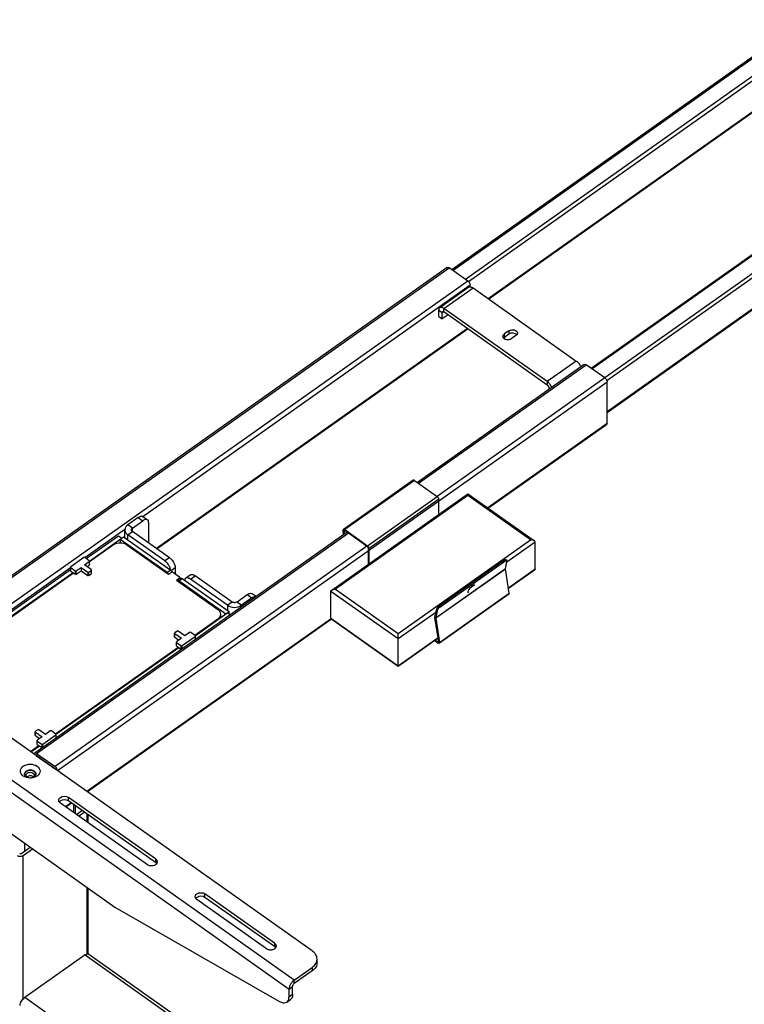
# Model space of a CAD drawing. Extents: x 765 to 5521, y -3239 to 125.
# Tile 11 of 24: x 3330 to 3625, y -1983 to -1583. Entities that reach past the tile are written whole.
import ezdxf

# ---------------------------------------------------------------- set-up
doc = ezdxf.new("R2010")
doc.units = 0
for name, color, linetype in [('1_10_042_X_ADXF_CONTINUOUS_LINE', 7, 'Continuous'), ('1_14_011_X_ADXF_CONTINUOUS_LINE', 7, 'Continuous'), ('1_23_001_1_1DXF_CONTINUOUS_LINE', 7, 'Continuous'), ('1_96_008_XAKDXF_CONTINUOUS_LINE', 7, 'Continuous'), ('_X2_9002914DDXF_CONTINUOUS_LINE', 7, 'Continuous'), ('AK-YZB3-SG01DXF_CONTINUOUS_LINE', 7, 'Continuous'), ('AK-ZHHL01YJ-DXF_CONTINUOUS_LINE', 7, 'Continuous'), ('AK-ZHHL02J-9DXF_CONTINUOUS_LINE', 7, 'Continuous'), ('AK-ZHLJJ03-7DXF_CONTINUOUS_LINE', 7, 'Continuous'), ('PART1-SPQ_1_DXF_CONTINUOUS_LINE', 7, 'Continuous')]:
    doc.layers.add(name, color=color, linetype=linetype)

msp = doc.modelspace()

# ---------------------------------------------------------------- linework, layer by layer
at = {"layer": '1_10_042_X_ADXF_CONTINUOUS_LINE', "linetype": 'Continuous'}
for p, q in [((3449.225, -1960.929), (3175.811, -1767.596)), ((3441.918, -1972.762), (3159.076, -1772.762)), ((3156.954, -1776.384), (3439.797, -1976.384)), ((3227.665, -1843.118), (3369.086, -1943.118)), ((3350.23, -1900.01), (3350.23, -1898.596)), ((3385.586, -1923.596), (3350.23, -1898.596)), ((3382.286, -1925.929), (3346.93, -1900.929)), ((3385.586, -1925.01), (3350.23, -1900.01)), ((3385.586, -1923.596), (3385.586, -1925.01)), ((3405.62, -1939.176), (3405.62, -1937.762)), ((3433.905, -1957.762), (3405.62, -1937.762)), ((3430.605, -1960.096), (3402.32, -1940.096)), ((3433.905, -1959.176), (3405.62, -1939.176)), ((3369.086, -1943.118), (3435.706, -1981.343)), ((3433.905, -1957.762), (3433.905, -1959.176)), ((3451.178, -1965.676), (3451.178, -1964.262)), ((3441.918, -1972.762), (3449.225, -1967.596)), ((3449.225, -1969.01), (3441.918, -1974.176)), ((3449.225, -1967.596), (3449.225, -1969.01)), ((3441.918, -1974.176), (3441.918, -1972.762)), ((3439.797, -1976.384), (3441.211, -1975.384)), ((3439.797, -1979.563), (3439.797, -1976.384)), ((3441.211, -1978.563), (3439.797, -1979.563)), ((3441.211, -1978.563), (3441.211, -1975.384)), ((3438.932, -1981.673), (3440.346, -1980.673))]:
    msp.add_line(p, q, dxfattribs=at)
for centre, radius, start, end in [((3333.505, -1889.107), 1.164, 180.01034, 185.8696), ((3333.533, -1889.104), 1.192, 185.86987, 191.2617), ((3334.205, -1889.613), 2.048, 125.23847, 129.84899), ((3334.672, -1890.712), 3.255, 89.97193, 100.66501), ((3334.676, -1890.712), 3.255, 79.33499, 90.02807), ((3335.843, -1889.107), 1.164, 354.1304, 359.98966), ((3385.101, -1924.762), 1.168, 359.91294, 6.94318), ((3433.42, -1958.928), 1.168, 359.91294, 6.94318), ((3447.521, -1964.184), 3.667, 338.47642, 339.26832)]:
    msp.add_arc(centre, radius, start, end, dxfattribs=at)
for points, knots in [([(3331.846, -1889.929), (3331.215, -1889.483), (3330.134, -1887.929), (3331.215, -1886.375), (3331.846, -1885.929)], [0, 0, 0, 0, 0.5000001, 1, 1, 1, 1]), ([(3337.502, -1885.929), (3338.133, -1886.375), (3339.214, -1887.929), (3338.133, -1889.483), (3337.502, -1889.929)], [0, 0, 0, 0, 0.5000001, 1, 1, 1, 1]), ([(3346.247, -1899.762), (3346.247, -1899.43), (3346.474, -1898.963), (3346.826, -1898.669), (3346.93, -1898.596)], [0, 0, 0, 0, 0.7227541, 1, 1, 1, 1]), ([(3346.93, -1900.929), (3346.826, -1900.855), (3346.474, -1900.561), (3346.247, -1900.095), (3346.247, -1899.762)], [0, 0, 0, 0, 0.2772459, 1, 1, 1, 1]), ([(3386.269, -1924.763), (3386.268, -1925.096), (3385.906, -1925.83), (3384.801, -1926.384), (3383.498, -1926.474), (3382.633, -1926.175), (3382.286, -1925.929)], [0, 0, 0, 0, 0.2062248, 0.4565526, 0.735909, 1, 1, 1, 1]), ([(3385.586, -1923.596), (3385.679, -1923.661), (3385.998, -1923.925), (3386.224, -1924.321), (3386.26, -1924.62)], [0, 0, 0, 0, 0.2743046, 1, 1, 1, 1]), ([(3401.637, -1938.929), (3401.637, -1938.596), (3401.864, -1938.13), (3402.216, -1937.836), (3402.32, -1937.762)], [0, 0, 0, 0, 0.7227541, 1, 1, 1, 1]), ([(3402.32, -1940.096), (3402.216, -1940.022), (3401.864, -1939.728), (3401.637, -1939.261), (3401.637, -1938.929)], [0, 0, 0, 0, 0.2772459, 1, 1, 1, 1]), ([(3433.905, -1957.762), (3433.998, -1957.828), (3434.317, -1958.092), (3434.543, -1958.488), (3434.579, -1958.787)], [0, 0, 0, 0, 0.2743046, 1, 1, 1, 1]), ([(3434.588, -1958.93), (3434.587, -1959.262), (3434.225, -1959.997), (3433.12, -1960.551), (3431.817, -1960.641), (3430.952, -1960.341), (3430.605, -1960.096)], [0, 0, 0, 0, 0.2062248, 0.4565526, 0.735909, 1, 1, 1, 1]), ([(3451.178, -1964.262), (3451.178, -1963.638), (3450.774, -1962.297), (3449.798, -1961.334), (3449.225, -1960.929)], [0, 0, 0, 0, 0.4710737, 1, 1, 1, 1]), ([(3449.225, -1967.596), (3449.422, -1967.456), (3450.125, -1966.896), (3450.691, -1966.142), (3450.932, -1965.53)], [0, 0, 0, 0, 0.2679712, 1, 1, 1, 1]), ([(3451.178, -1965.676), (3451.178, -1966.301), (3450.774, -1967.642), (3449.798, -1968.605), (3449.225, -1969.01)], [0, 0, 0, 0, 0.4710774, 1, 1, 1, 1]), ([(3441.918, -1972.762), (3441.305, -1973.196), (3440.362, -1974.311), (3439.797, -1975.705), (3439.797, -1976.384)], [0, 0, 0, 0, 0.5253143, 1, 1, 1, 1]), ([(3441.211, -1978.563), (3441.211, -1978.791), (3441.164, -1979.558), (3440.792, -1980.358), (3440.345, -1980.674)], [0, 0, 0, 0, 0.2944003, 1, 1, 1, 1]), ([(3435.706, -1981.343), (3436.006, -1981.515), (3436.975, -1982.002), (3438.308, -1982.113), (3438.931, -1981.674)], [0, 0, 0, 0, 0.312158, 1, 1, 1, 1]), ([(3438.931, -1981.674), (3439.072, -1981.574), (3439.64, -1981.02), (3439.797, -1980.17), (3439.797, -1979.563)], [0, 0, 0, 0, 0.2212472, 1, 1, 1, 1])]:
    msp.add_open_spline(points, degree=3, knots=knots, dxfattribs=at)
for points in [[(3331.846, -1885.929), (3333.385, -1884.84), (3335.963, -1884.84), (3337.502, -1885.929)], [(3337.502, -1889.929), (3335.963, -1891.018), (3333.385, -1891.018), (3331.846, -1889.929)], [(3332.341, -1889.107), (3332.341, -1888.963), (3332.369, -1888.816), (3332.42, -1888.68)], [(3333.024, -1888.176), (3332.712, -1888.397), (3332.438, -1888.739), (3332.363, -1889.113)], [(3332.666, -1889.948), (3332.52, -1889.773), (3332.408, -1889.56), (3332.363, -1889.337)], [(3332.42, -1888.68), (3332.514, -1888.432), (3332.69, -1888.211), (3332.893, -1888.041)], [(3333.024, -1890.274), (3332.892, -1890.181), (3332.77, -1890.071), (3332.666, -1889.948)], [(3333.024, -1887.941), (3333.174, -1887.835), (3333.338, -1887.748), (3333.507, -1887.679)], [(3334.674, -1887.693), (3334.101, -1887.693), (3333.492, -1887.846), (3333.024, -1888.176)], [(3333.507, -1887.679), (3333.688, -1887.605), (3333.878, -1887.55), (3334.07, -1887.514)], [(3336.324, -1888.176), (3335.856, -1887.846), (3335.247, -1887.693), (3334.674, -1887.693)], [(3336.324, -1890.274), (3335.856, -1890.605), (3335.247, -1890.757), (3334.674, -1890.757)], [(3335.278, -1887.514), (3335.47, -1887.55), (3335.66, -1887.605), (3335.841, -1887.679)], [(3335.841, -1887.679), (3336.01, -1887.748), (3336.174, -1887.835), (3336.324, -1887.941)], [(3336.324, -1887.941), (3336.461, -1888.038), (3336.588, -1888.152), (3336.695, -1888.282)], [(3336.928, -1888.916), (3336.815, -1888.618), (3336.584, -1888.36), (3336.324, -1888.176)], [(3336.682, -1889.948), (3336.578, -1890.071), (3336.456, -1890.181), (3336.324, -1890.274)], [(3336.928, -1889.534), (3336.871, -1889.684), (3336.785, -1889.825), (3336.682, -1889.948)], [(3336.695, -1888.282), (3336.792, -1888.401), (3336.873, -1888.537), (3336.928, -1888.68)], [(3336.928, -1888.68), (3336.979, -1888.816), (3337.007, -1888.963), (3337.007, -1889.107)], [(3337.001, -1889.225), (3336.99, -1889.119), (3336.965, -1889.015), (3336.928, -1888.916)], [(3337.001, -1889.226), (3336.99, -1889.331), (3336.965, -1889.436), (3336.928, -1889.534)], [(3346.93, -1898.596), (3347.829, -1897.961), (3349.332, -1897.961), (3350.23, -1898.596)], [(3346.93, -1900.01), (3346.767, -1900.125), (3346.617, -1900.266), (3346.5, -1900.429)], [(3350.23, -1900.01), (3349.332, -1899.375), (3347.829, -1899.375), (3346.93, -1900.01)], [(3386.016, -1925.429), (3385.899, -1925.266), (3385.749, -1925.125), (3385.586, -1925.01)], [(3402.32, -1937.762), (3403.219, -1937.127), (3404.722, -1937.127), (3405.62, -1937.762)], [(3405.62, -1939.176), (3404.722, -1938.541), (3403.219, -1938.541), (3402.32, -1939.176)], [(3402.32, -1939.176), (3402.157, -1939.292), (3402.007, -1939.433), (3401.89, -1939.596)], [(3434.335, -1959.596), (3434.218, -1959.433), (3434.068, -1959.292), (3433.905, -1959.176)], [(3450.951, -1965.482), (3451.097, -1965.095), (3451.178, -1964.676), (3451.178, -1964.262)], [(3441.211, -1975.384), (3441.211, -1975.157), (3441.304, -1974.932), (3441.418, -1974.737)], [(3441.418, -1974.737), (3441.545, -1974.521), (3441.714, -1974.321), (3441.918, -1974.176)]]:
    msp.add_open_spline(points, degree=3, dxfattribs=at)
at = {"layer": '1_14_011_X_ADXF_CONTINUOUS_LINE', "linetype": 'Continuous'}
for p, q in [((3352.257, -1901.443), (3352.257, -1904.696)), ((3353.038, -1905.248), (3353.038, -1901.995)), ((3332.458, -1920.312), (3332.458, -1917.218))]:
    msp.add_line(p, q, dxfattribs=at)
at = {"layer": '1_23_001_1_1DXF_CONTINUOUS_LINE', "linetype": 'Continuous'}
for p, q in [((3368.474, -1796.11), (3358.766, -1802.974)), ((3373.942, -1796.11), (3390.771, -1808.01)), ((3356.406, -1801.229), (3351.126, -1804.962)), ((3356.736, -1804.196), (3358.668, -1802.829)), ((3358.668, -1802.496), (3356.877, -1801.229)), ((3358.668, -1802.829), (3358.668, -1804.243)), ((3358.766, -1804.076), (3358.766, -1802.662)), ((3351.028, -1806.543), (3351.028, -1805.129)), ((3351.126, -1806.71), (3351.126, -1805.296)), ((3351.126, -1805.296), (3352.917, -1806.562)), ((3351.126, -1806.71), (3352.917, -1807.976)), ((3352.917, -1806.562), (3352.917, -1807.976)), ((3353.389, -1806.562), (3355.321, -1805.196)), ((3353.389, -1807.976), (3353.389, -1806.562)), ((3353.389, -1807.976), (3355.321, -1806.61)), ((3355.321, -1805.196), (3355.321, -1806.61)), ((3355.321, -1805.196), (3358.008, -1807.096)), ((3355.321, -1806.61), (3358.008, -1808.51)), ((3359.423, -1806.096), (3356.736, -1804.196)), ((3357.736, -1804.903), (3358.668, -1804.243)), ((3358.48, -1807.096), (3359.423, -1806.429)), ((3359.423, -1806.429), (3359.423, -1807.843)), ((3359.52, -1807.676), (3359.52, -1806.262)), ((3352.304, -1807.543), (3302.198, -1842.974)), ((3358.008, -1807.096), (3358.008, -1808.51)), ((3358.48, -1808.51), (3358.48, -1807.096)), ((3358.48, -1808.51), (3359.423, -1807.843)), ((3390.771, -1808.01), (3392.044, -1807.11)), ((3395.344, -1809.11), (3392.515, -1807.11)), ((3394.071, -1810.343), (3395.344, -1809.443)), ((3394.071, -1810.343), (3410.9, -1822.243)), ((3395.344, -1809.443), (3395.344, -1810.098)), ((3395.441, -1809.276), (3395.441, -1810.029)), ((3401.482, -1832.769), (3410.9, -1826.11)), ((3410.9, -1826.11), (3410.9, -1826.443)), ((3412.033, -1825.642), (3412.033, -1824.176)), ((3393.266, -1833.343), (3393.266, -1831.929)), ((3394.307, -1831.096), (3393.364, -1831.762)), ((3393.364, -1833.51), (3393.364, -1832.096)), ((3393.364, -1832.096), (3396.051, -1833.996)), ((3393.364, -1833.51), (3395.051, -1834.703)), ((3396.051, -1833.996), (3394.118, -1835.362)), ((3397.465, -1832.996), (3394.778, -1831.096)), ((3396.381, -1836.962), (3401.661, -1833.229)), ((3399.398, -1831.629), (3397.465, -1832.996)), ((3401.661, -1832.896), (3399.869, -1831.629)), ((3401.661, -1833.229), (3401.661, -1834.539)), ((3401.758, -1834.476), (3401.758, -1833.062)), ((3344.913, -1872.769), (3394.731, -1837.543)), ((3394.02, -1836.943), (3394.02, -1835.529)), ((3394.118, -1837.11), (3394.118, -1835.696)), ((3394.118, -1835.696), (3395.909, -1836.962)), ((3394.118, -1837.11), (3395.909, -1838.376)), ((3395.909, -1836.962), (3395.909, -1838.376)), ((3396.381, -1838.272), (3396.381, -1836.962)), ((3336.698, -1873.343), (3336.698, -1871.929)), ((3337.738, -1871.096), (3336.795, -1871.762)), ((3336.795, -1873.51), (3336.795, -1872.096)), ((3336.795, -1872.096), (3339.482, -1873.996)), ((3336.795, -1873.51), (3338.482, -1874.703)), ((3339.482, -1873.996), (3337.55, -1875.362)), ((3340.896, -1872.996), (3338.209, -1871.096)), ((3339.812, -1876.962), (3345.092, -1873.229)), ((3342.829, -1871.629), (3340.896, -1872.996)), ((3345.092, -1872.896), (3343.301, -1871.629)), ((3345.092, -1873.229), (3345.092, -1874.539)), ((3345.19, -1874.476), (3345.19, -1873.062)), ((3334.731, -1879.969), (3338.162, -1877.543)), ((3337.452, -1876.943), (3337.452, -1875.529)), ((3337.55, -1877.11), (3337.55, -1875.696)), ((3337.55, -1875.696), (3339.341, -1876.962)), ((3337.55, -1877.11), (3339.341, -1878.376)), ((3339.341, -1876.962), (3339.341, -1878.376)), ((3339.812, -1878.272), (3339.812, -1876.962))]:
    msp.add_line(p, q, dxfattribs=at)
for points, knots in [([(3373.942, -1796.11), (3373.167, -1795.561), (3371.208, -1795.056), (3369.249, -1795.561), (3368.474, -1796.11)], [0, 0, 0, 0, 0.4999999, 1, 1, 1, 1]), ([(3412.033, -1824.176), (3412.033, -1823.814), (3411.798, -1823.037), (3411.232, -1822.478), (3410.9, -1822.243)], [0, 0, 0, 0, 0.4710354, 1, 1, 1, 1]), ([(3410.9, -1826.11), (3411.232, -1825.875), (3411.798, -1825.316), (3412.033, -1824.539), (3412.033, -1824.176)], [0, 0, 0, 0, 0.5289646, 1, 1, 1, 1])]:
    msp.add_open_spline(points, degree=3, knots=knots, dxfattribs=at)
for points in [[(3356.877, -1801.229), (3356.749, -1801.138), (3356.534, -1801.138), (3356.406, -1801.229)], [(3358.766, -1802.662), (3358.766, -1802.598), (3358.721, -1802.533), (3358.668, -1802.496)], [(3358.668, -1802.829), (3358.721, -1802.792), (3358.766, -1802.727), (3358.766, -1802.662)], [(3351.126, -1804.962), (3351.073, -1804.999), (3351.028, -1805.065), (3351.028, -1805.129)], [(3351.028, -1805.129), (3351.028, -1805.193), (3351.073, -1805.258), (3351.126, -1805.296)], [(3351.126, -1806.71), (3351.073, -1806.673), (3351.028, -1806.607), (3351.028, -1806.543)], [(3352.917, -1806.562), (3353.046, -1806.653), (3353.26, -1806.653), (3353.389, -1806.562)], [(3358.766, -1804.076), (3358.766, -1804.141), (3358.721, -1804.206), (3358.668, -1804.243)], [(3359.52, -1806.262), (3359.52, -1806.198), (3359.475, -1806.133), (3359.423, -1806.096)], [(3359.423, -1806.429), (3359.475, -1806.392), (3359.52, -1806.327), (3359.52, -1806.262)], [(3353.389, -1807.976), (3353.26, -1808.067), (3353.046, -1808.067), (3352.917, -1807.976)], [(3358.008, -1807.096), (3358.137, -1807.186), (3358.352, -1807.186), (3358.48, -1807.096)], [(3358.48, -1808.51), (3358.352, -1808.6), (3358.137, -1808.6), (3358.008, -1808.51)], [(3359.52, -1807.676), (3359.52, -1807.741), (3359.475, -1807.806), (3359.423, -1807.843)], [(3392.515, -1807.11), (3392.387, -1807.019), (3392.172, -1807.019), (3392.044, -1807.11)], [(3395.441, -1809.276), (3395.441, -1809.212), (3395.396, -1809.147), (3395.344, -1809.11)], [(3395.344, -1809.443), (3395.396, -1809.406), (3395.441, -1809.341), (3395.441, -1809.276)], [(3393.364, -1831.762), (3393.311, -1831.799), (3393.266, -1831.865), (3393.266, -1831.929)], [(3393.266, -1831.929), (3393.266, -1831.993), (3393.311, -1832.058), (3393.364, -1832.096)], [(3393.364, -1833.51), (3393.311, -1833.473), (3393.266, -1833.407), (3393.266, -1833.343)], [(3394.778, -1831.096), (3394.65, -1831.005), (3394.435, -1831.005), (3394.307, -1831.096)], [(3399.869, -1831.629), (3399.741, -1831.538), (3399.526, -1831.538), (3399.398, -1831.629)], [(3401.758, -1833.062), (3401.758, -1832.998), (3401.713, -1832.933), (3401.661, -1832.896)], [(3401.661, -1833.229), (3401.713, -1833.192), (3401.758, -1833.127), (3401.758, -1833.062)], [(3394.118, -1835.362), (3394.065, -1835.399), (3394.02, -1835.465), (3394.02, -1835.529)], [(3394.02, -1835.529), (3394.02, -1835.593), (3394.065, -1835.658), (3394.118, -1835.696)], [(3394.118, -1837.11), (3394.065, -1837.073), (3394.02, -1837.007), (3394.02, -1836.943)], [(3395.909, -1836.962), (3396.038, -1837.053), (3396.252, -1837.053), (3396.381, -1836.962)], [(3396.137, -1838.445), (3396.058, -1838.444), (3395.974, -1838.422), (3395.909, -1838.376)], [(3336.795, -1871.762), (3336.743, -1871.799), (3336.698, -1871.865), (3336.698, -1871.929)], [(3336.698, -1871.929), (3336.698, -1871.993), (3336.743, -1872.058), (3336.795, -1872.096)], [(3336.795, -1873.51), (3336.743, -1873.473), (3336.698, -1873.407), (3336.698, -1873.343)], [(3338.209, -1871.096), (3338.081, -1871.005), (3337.866, -1871.005), (3337.738, -1871.096)], [(3343.301, -1871.629), (3343.172, -1871.538), (3342.958, -1871.538), (3342.829, -1871.629)], [(3345.19, -1873.062), (3345.19, -1872.998), (3345.145, -1872.933), (3345.092, -1872.896)], [(3345.092, -1873.229), (3345.145, -1873.192), (3345.19, -1873.127), (3345.19, -1873.062)], [(3337.55, -1875.362), (3337.497, -1875.399), (3337.452, -1875.465), (3337.452, -1875.529)], [(3337.452, -1875.529), (3337.452, -1875.593), (3337.497, -1875.658), (3337.55, -1875.696)], [(3337.55, -1877.11), (3337.497, -1877.073), (3337.452, -1877.007), (3337.452, -1876.943)], [(3339.341, -1876.962), (3339.469, -1877.053), (3339.684, -1877.053), (3339.812, -1876.962)], [(3339.569, -1878.445), (3339.489, -1878.444), (3339.406, -1878.422), (3339.341, -1878.376)]]:
    msp.add_open_spline(points, degree=3, dxfattribs=at)
at = {"layer": '1_96_008_XAKDXF_CONTINUOUS_LINE', "linetype": 'Continuous'}
for p, q in [((3353.401, -1905.504), (3355.7, -1903.878)), ((3354.343, -1906.171), (3356.643, -1904.544)), ((3357.678, -1905.276), (3357.678, -1908.529)), ((3358.167, -1908.874), (3358.167, -1905.622)), ((3330.808, -1921.479), (3334.646, -1918.765)), ((3331.751, -1922.146), (3335.589, -1919.432)), ((3331.751, -1980.506), (3331.751, -1922.146)), ((3357.678, -1935.052), (3357.678, -1962.173)), ((3358.167, -1962.146), (3358.167, -1935.397))]:
    msp.add_line(p, q, dxfattribs=at)
for points in [[(3329.394, -1922.146), (3330.036, -1922.599), (3331.11, -1922.599), (3331.751, -1922.146)], [(3330.808, -1921.479), (3330.71, -1921.549), (3330.466, -1921.589), (3330.446, -1921.47)]]:
    msp.add_open_spline(points, degree=3, dxfattribs=at)
at = {"layer": '_X2_9002914DDXF_CONTINUOUS_LINE', "linetype": 'Continuous'}
for p, q in [((3490.192, -1769.778), (3461.907, -1789.778)), ((3490.692, -1769.873), (3462.408, -1789.873)), ((3490.692, -1769.873), (3500.004, -1776.458)), ((3471.72, -1796.458), (3500.004, -1776.458)), ((3500.617, -1777.504), (3472.333, -1797.504)), ((3500.617, -1783.663), (3500.617, -1777.504)), ((3461.946, -1791.911), (3461.797, -1790.108)), ((3462.173, -1790.34), (3461.797, -1790.108)), ((3462.348, -1790.216), (3462.173, -1790.34)), ((3462.173, -1790.34), (3462.283, -1791.672)), ((3462.234, -1790.204), (3462.215, -1790.214)), ((3462.408, -1789.873), (3462.408, -1790.25)), ((3462.408, -1789.873), (3471.72, -1796.458)), ((3471.72, -1796.835), (3462.408, -1790.25)), ((3471.72, -1796.835), (3471.72, -1796.458)), ((3471.956, -1797.237), (3471.956, -1803.929)), ((3472.333, -1797.504), (3471.956, -1797.237)), ((3472.333, -1803.663), (3472.333, -1797.504)), ((3527.128, -1802.302), (3500.73, -1820.968)), ((3501.101, -1821.296), (3527.5, -1802.63)), ((3527.5, -1802.63), (3527.128, -1802.302)), ((3527.684, -1805.729), (3528.279, -1802.776)), ((3527.847, -1802.115), (3527.747, -1802.068)), ((3528.219, -1802.443), (3527.847, -1802.115)), ((3528.119, -1802.396), (3528.219, -1802.443)), ((3499.4, -1825.729), (3527.684, -1805.729)), ((3527.684, -1805.811), (3499.4, -1825.811)), ((3529.224, -1815.633), (3527.684, -1805.811)), ((3515.215, -1812.496), (3515.065, -1812.426)), ((3529.121, -1816.021), (3500.837, -1836.021)), ((3500.94, -1835.633), (3529.224, -1815.633)), ((3499.028, -1825.401), (3499.623, -1822.448)), ((3499.995, -1822.776), (3499.4, -1825.729)), ((3499.623, -1822.448), (3499.995, -1822.776)), ((3500.73, -1820.968), (3501.101, -1821.296)), ((3499.4, -1825.729), (3499.028, -1825.401)), ((3500.568, -1835.436), (3499.028, -1825.614)), ((3499.4, -1825.811), (3499.028, -1825.614)), ((3499.4, -1825.811), (3500.94, -1835.633)), ((3499.219, -1834.759), (3500.336, -1835.549)), ((3498.953, -1834.948), (3500.336, -1835.926)), ((3500.336, -1835.549), (3500.561, -1835.39)), ((3500.336, -1835.926), (3500.336, -1835.549)), ((3500.517, -1835.592), (3500.528, -1835.585)), ((3500.568, -1835.436), (3500.94, -1835.633))]:
    msp.add_line(p, q, dxfattribs=at)
msp.add_arc((3527.852, -1805.763), 0.171, 168.66028, 172.79307, dxfattribs=at)
for points, knots in [([(3490.692, -1769.873), (3490.646, -1769.841), (3490.503, -1769.751), (3490.288, -1769.71), (3490.192, -1769.778)], [0, 0, 0, 0, 0.3210092, 1, 1, 1, 1]), ([(3500.617, -1777.504), (3500.617, -1777.308), (3500.454, -1776.905), (3500.181, -1776.583), (3500.004, -1776.458)], [0, 0, 0, 0, 0.474686, 1, 1, 1, 1]), ([(3461.795, -1790.053), (3461.795, -1790.023), (3461.801, -1789.923), (3461.849, -1789.819), (3461.907, -1789.778)], [0, 0, 0, 0, 0.2942404, 1, 1, 1, 1]), ([(3461.907, -1789.778), (3461.936, -1789.758), (3462.109, -1789.695), (3462.292, -1789.792), (3462.408, -1789.873)], [0, 0, 0, 0, 0.199082, 1, 1, 1, 1]), ([(3462.215, -1790.214), (3462.189, -1790.232), (3462.171, -1790.282), (3462.172, -1790.327), (3462.173, -1790.34)], [0, 0, 0, 0, 0.6975089, 1, 1, 1, 1]), ([(3462.408, -1790.25), (3462.392, -1790.239), (3462.341, -1790.208), (3462.273, -1790.189), (3462.234, -1790.204)], [0, 0, 0, 0, 0.3092502, 1, 1, 1, 1]), ([(3471.72, -1796.458), (3471.897, -1796.583), (3472.17, -1796.905), (3472.333, -1797.308), (3472.333, -1797.504)], [0, 0, 0, 0, 0.5253143, 1, 1, 1, 1]), ([(3471.956, -1797.237), (3471.956, -1797.221), (3471.948, -1797.145), (3471.917, -1797.073), (3471.887, -1797.022)], [0, 0, 0, 0, 0.2168172, 1, 1, 1, 1]), ([(3527.747, -1802.068), (3527.658, -1802.052), (3527.427, -1802.11), (3527.237, -1802.225), (3527.128, -1802.302)], [0, 0, 0, 0, 0.4069312, 1, 1, 1, 1]), ([(3527.5, -1802.63), (3527.608, -1802.553), (3527.799, -1802.438), (3528.029, -1802.38), (3528.119, -1802.396)], [0, 0, 0, 0, 0.5930731, 1, 1, 1, 1]), ([(3528.219, -1802.443), (3528.236, -1802.459), (3528.308, -1802.555), (3528.297, -1802.685), (3528.279, -1802.776)], [0, 0, 0, 0, 0.2042797, 1, 1, 1, 1]), ([(3527.68, -1805.768), (3527.68, -1805.763), (3527.681, -1805.754), (3527.681, -1805.746), (3527.682, -1805.741)], [0, 0, 0, 0, 0.5104117, 1, 1, 1, 1]), ([(3527.684, -1805.811), (3527.683, -1805.804), (3527.681, -1805.789), (3527.68, -1805.775), (3527.68, -1805.768)], [0, 0, 0, 0, 0.5142864, 1, 1, 1, 1]), ([(3513.065, -1813.84), (3512.92, -1814.033), (3512.684, -1814.399), (3512.515, -1814.806), (3512.477, -1814.995)], [0, 0, 0, 0, 0.5556635, 1, 1, 1, 1]), ([(3514.137, -1812.776), (3514.04, -1812.844), (3513.643, -1813.156), (3513.296, -1813.531), (3513.065, -1813.84)], [0, 0, 0, 0, 0.2348875, 1, 1, 1, 1]), ([(3514.956, -1812.419), (3514.828, -1812.424), (3514.534, -1812.52), (3514.278, -1812.676), (3514.137, -1812.776)], [0, 0, 0, 0, 0.4264623, 1, 1, 1, 1]), ([(3512.477, -1814.995), (3512.473, -1815.016), (3512.459, -1815.096), (3512.453, -1815.177), (3512.457, -1815.236)], [0, 0, 0, 0, 0.2728182, 1, 1, 1, 1]), ([(3512.457, -1815.236), (3512.459, -1815.263), (3512.471, -1815.356), (3512.516, -1815.449), (3512.567, -1815.494)], [0, 0, 0, 0, 0.2849747, 1, 1, 1, 1]), ([(3529.121, -1816.021), (3529.144, -1816.004), (3529.241, -1815.899), (3529.241, -1815.741), (3529.224, -1815.633)], [0, 0, 0, 0, 0.2093515, 1, 1, 1, 1]), ([(3500.015, -1821.678), (3499.965, -1821.745), (3499.802, -1821.982), (3499.664, -1822.246), (3499.623, -1822.448)], [0, 0, 0, 0, 0.2885788, 1, 1, 1, 1]), ([(3499.995, -1822.776), (3500.006, -1822.718), (3500.092, -1822.44), (3500.249, -1822.19), (3500.387, -1822.006)], [0, 0, 0, 0, 0.20567, 1, 1, 1, 1]), ([(3500.73, -1820.968), (3500.665, -1821.014), (3500.401, -1821.222), (3500.169, -1821.472), (3500.015, -1821.678)], [0, 0, 0, 0, 0.2348875, 1, 1, 1, 1]), ([(3500.387, -1822.006), (3500.438, -1821.937), (3500.65, -1821.675), (3500.897, -1821.441), (3501.101, -1821.296)], [0, 0, 0, 0, 0.2573764, 1, 1, 1, 1]), ([(3499.028, -1825.614), (3499.025, -1825.595), (3499.017, -1825.524), (3499.018, -1825.452), (3499.028, -1825.401)], [0, 0, 0, 0, 0.2734399, 1, 1, 1, 1]), ([(3499.4, -1825.729), (3499.398, -1825.735), (3499.397, -1825.748), (3499.396, -1825.761), (3499.396, -1825.768)], [0, 0, 0, 0, 0.4838908, 1, 1, 1, 1]), ([(3499.396, -1825.768), (3499.396, -1825.775), (3499.397, -1825.789), (3499.399, -1825.804), (3499.4, -1825.811)], [0, 0, 0, 0, 0.4857136, 1, 1, 1, 1]), ([(3500.336, -1835.549), (3500.352, -1835.56), (3500.405, -1835.593), (3500.478, -1835.611), (3500.517, -1835.592)], [0, 0, 0, 0, 0.3132845, 1, 1, 1, 1]), ([(3500.837, -1836.021), (3500.808, -1836.041), (3500.635, -1836.104), (3500.452, -1836.008), (3500.336, -1835.926)], [0, 0, 0, 0, 0.1990817, 1, 1, 1, 1]), ([(3500.528, -1835.585), (3500.537, -1835.579), (3500.575, -1835.539), (3500.575, -1835.478), (3500.568, -1835.436)], [0, 0, 0, 0, 0.2094937, 1, 1, 1, 1]), ([(3500.94, -1835.633), (3500.946, -1835.675), (3500.959, -1835.809), (3500.914, -1835.966), (3500.837, -1836.021)], [0, 0, 0, 0, 0.3096443, 1, 1, 1, 1])]:
    msp.add_open_spline(points, degree=3, knots=knots, dxfattribs=at)
for points in [[(3461.797, -1790.108), (3461.796, -1790.09), (3461.794, -1790.071), (3461.796, -1790.054)], [(3471.887, -1797.022), (3471.844, -1796.95), (3471.788, -1796.883), (3471.72, -1796.835)], [(3515.065, -1812.426), (3515.029, -1812.419), (3514.992, -1812.417), (3514.956, -1812.419)]]:
    msp.add_open_spline(points, degree=3, dxfattribs=at)
at = {"layer": 'AK-YZB3-SG01DXF_CONTINUOUS_LINE', "linetype": 'Continuous'}
for p, q in [((3357.406, -1801.603), (3370.501, -1792.343)), ((3358.769, -1802.638), (3372.622, -1792.843)), ((3370.501, -1792.343), (3371.915, -1793.343)), ((3371.208, -1793.843), (3371.208, -1795.309)), ((3390.3, -1807.343), (3371.208, -1793.843)), ((3372.622, -1792.843), (3391.714, -1806.343)), ((3300.837, -1841.603), (3351.028, -1806.112)), ((3391.714, -1806.343), (3390.3, -1807.343)), ((3352.069, -1807.376), (3302.201, -1842.638)), ((3394.629, -1810.604), (3396.043, -1809.604)), ((3395.014, -1810.676), (3396.428, -1809.676)), ((3414.106, -1824.176), (3395.014, -1810.676)), ((3396.428, -1809.676), (3415.52, -1823.176)), ((3401.699, -1832.949), (3415.52, -1823.176)), ((3415.917, -1824.458), (3414.813, -1823.676)), ((3415.52, -1824.176), (3415.52, -1823.176)), ((3345.13, -1872.949), (3394.967, -1837.71)), ((3334.967, -1880.136), (3338.398, -1877.71))]:
    msp.add_line(p, q, dxfattribs=at)
for points in [[(3391.714, -1806.343), (3391.915, -1806.485), (3392.073, -1806.706), (3392.149, -1806.94)], [(3390.633, -1807.717), (3390.549, -1807.573), (3390.436, -1807.439), (3390.3, -1807.343)], [(3390.75, -1807.993), (3390.725, -1807.896), (3390.683, -1807.803), (3390.633, -1807.717)], [(3392.149, -1806.94), (3392.162, -1806.98), (3392.172, -1807.02), (3392.178, -1807.061)], [(3394.629, -1810.604), (3394.599, -1810.624), (3394.577, -1810.656), (3394.564, -1810.69)]]:
    msp.add_open_spline(points, degree=3, dxfattribs=at)
for points, knots in [([(3395.014, -1810.676), (3394.979, -1810.652), (3394.869, -1810.582), (3394.703, -1810.551), (3394.629, -1810.604)], [0, 0, 0, 0, 0.3206562, 1, 1, 1, 1]), ([(3396.043, -1809.604), (3396.065, -1809.588), (3396.198, -1809.539), (3396.339, -1809.614), (3396.428, -1809.676)], [0, 0, 0, 0, 0.1989382, 1, 1, 1, 1])]:
    msp.add_open_spline(points, degree=3, knots=knots, dxfattribs=at)
at = {"layer": 'AK-ZHHL01YJ-DXF_CONTINUOUS_LINE', "linetype": 'Continuous'}
for p, q in [((3504.081, -1683.45), (3280.871, -1841.283)), ((3281.641, -1841.429), (3504.851, -1683.596)), ((3512.393, -1688.929), (3504.851, -1683.596)), ((3512.393, -1688.929), (3289.183, -1846.762)), ((3380.414, -1784.529), (3513.336, -1690.538)), ((3513.336, -1691.301), (3513.336, -1690.538)), ((3512.783, -1691.434), (3500.998, -1699.767)), ((3502.73, -1700.096), (3514.515, -1691.762)), ((3514.515, -1691.762), (3556.47, -1721.429)), ((3500.608, -1703.31), (3500.608, -1700.717)), ((3500.608, -1700.717), (3502.023, -1701.717)), ((3502.023, -1701.717), (3502.488, -1701.387)), ((3502.023, -1704.31), (3502.023, -1701.717)), ((3504.356, -1702.66), (3502.023, -1704.31)), ((3502.153, -1701.4), (3502.23, -1701.363)), ((3502.73, -1701.51), (3502.73, -1700.096)), ((3544.685, -1729.762), (3502.73, -1700.096)), ((3544.685, -1731.176), (3502.73, -1701.51)), ((3500.608, -1703.31), (3502.023, -1704.31)), ((3512.275, -1708.259), (3385.996, -1797.552)), ((3512.487, -1708.409), (3386.208, -1797.702)), ((3529.128, -1709.096), (3527.243, -1710.429)), ((3527.243, -1711.843), (3527.243, -1710.429)), ((3529.128, -1710.51), (3527.243, -1711.843)), ((3529.128, -1709.096), (3529.128, -1710.51)), ((3531.957, -1711.096), (3530.071, -1712.429)), ((3559.707, -1722.783), (3491.902, -1770.729)), ((3492.39, -1771.074), (3560.477, -1722.929)), ((3556.47, -1721.429), (3544.685, -1729.762)), ((3568.019, -1728.262), (3560.477, -1722.929)), ((3345.752, -1887.705), (3568.962, -1729.872)), ((3568.019, -1728.262), (3499.932, -1776.407)), ((3544.685, -1729.762), (3544.685, -1731.176)), ((3568.962, -1746.842), (3568.962, -1729.872)), ((3545.392, -1732.905), (3545.392, -1732.384)), ((3545.392, -1732.384), (3545.761, -1732.644)), ((3568.962, -1746.842), (3520.569, -1781.061)), ((3568.789, -1747.264), (3520.781, -1781.211)), ((3378.515, -1784.929), (3374.272, -1787.929)), ((3376.158, -1789.262), (3380.4, -1786.262)), ((3378.515, -1784.929), (3380.4, -1786.262)), ((3380.181, -1784.441), (3380.439, -1784.564)), ((3380.439, -1784.564), (3382.325, -1785.898)), ((3382.324, -1785.897), (3382.067, -1785.774)), ((3463.351, -1790.917), (3336.497, -1880.616)), ((3356.85, -1801.191), (3373.136, -1789.675)), ((3373.1, -1793.181), (3373.1, -1789.929)), ((3376.158, -1789.262), (3374.272, -1787.929)), ((3374.272, -1791.929), (3376.158, -1790.596)), ((3376.158, -1790.596), (3376.158, -1789.262)), ((3391.242, -1801.262), (3376.158, -1790.596)), ((3382.757, -1786.953), (3382.757, -1795.262)), ((3337.267, -1880.762), (3463.839, -1791.262)), ((3374.272, -1794.01), (3374.272, -1791.929)), ((3389.357, -1802.596), (3374.272, -1791.929)), ((3471.381, -1796.596), (3344.809, -1886.096)), ((3391.242, -1801.262), (3389.357, -1802.596)), ((3300.282, -1841.191), (3351.028, -1805.307)), ((3391.885, -1806.498), (3393.6, -1805.286)), ((3393.6, -1805.286), (3393.6, -1807.643)), ((3393.6, -1807.643), (3393.434, -1807.76)), ((3397.803, -1809.564), (3399.689, -1808.231)), ((3398.061, -1809.441), (3397.803, -1809.564)), ((3399.689, -1808.231), (3399.947, -1808.107)), ((3399.728, -1809.929), (3401.613, -1808.596)), ((3414.813, -1820.596), (3399.728, -1809.929)), ((3416.698, -1819.262), (3401.613, -1808.596)), ((3418.584, -1819.262), (3422.827, -1816.262)), ((3424.712, -1817.596), (3420.47, -1820.596)), ((3422.827, -1816.262), (3424.712, -1817.596)), ((3424.493, -1815.774), (3424.751, -1815.897)), ((3426.387, -1817.054), (3424.751, -1815.898)), ((3416.698, -1819.262), (3414.813, -1820.596)), ((3414.813, -1820.596), (3414.813, -1822.676)), ((3420.47, -1820.596), (3418.584, -1819.262)), ((3420.47, -1821.239), (3420.47, -1820.596)), ((3456.911, -1826.074), (3357.712, -1896.219)), ((3457.094, -1826.244), (3357.923, -1896.369)), ((3337.267, -1880.762), (3344.809, -1886.096)), ((3337.267, -1881.705), (3344.809, -1887.038)), ((3351.29, -1900.759), (3348.991, -1902.386)), ((3351.502, -1900.909), (3349.202, -1902.535))]:
    msp.add_line(p, q, dxfattribs=at)
for centre, radius, start, end in [((3388.499, -1806.682), 3.217, 6.28093, 9.92972), ((3396.68, -1807.639), 3.081, 180.06831, 184.56476), ((3334.283, -1891.286), 1.374, 129.01478, 132.9937), ((3335.068, -1891.282), 1.369, 46.99223, 50.52596)]:
    msp.add_arc(centre, radius, start, end, dxfattribs=at)
for points, knots in [([(3504.081, -1683.45), (3504.125, -1683.419), (3504.391, -1683.321), (3504.673, -1683.47), (3504.851, -1683.596)], [0, 0, 0, 0, 0.1989382, 1, 1, 1, 1]), ([(3512.393, -1688.929), (3512.797, -1689.214), (3513.203, -1689.773), (3513.336, -1690.399), (3513.336, -1690.538)], [0, 0, 0, 0, 0.7799753, 1, 1, 1, 1]), ([(3512.783, -1691.434), (3512.882, -1691.364), (3513.136, -1691.268), (3513.571, -1691.294), (3514.046, -1691.463), (3514.356, -1691.65), (3514.515, -1691.762)], [0, 0, 0, 0, 0.1957859, 0.4201216, 0.6877531, 1, 1, 1, 1]), ([(3500.997, -1699.768), (3500.868, -1699.859), (3500.651, -1700.164), (3500.608, -1700.523), (3500.608, -1700.717)], [0, 0, 0, 0, 0.450272, 1, 1, 1, 1]), ([(3502.73, -1700.096), (3502.571, -1699.984), (3502.261, -1699.796), (3501.786, -1699.628), (3501.351, -1699.601), (3501.097, -1699.697), (3500.997, -1699.768)], [0, 0, 0, 0, 0.3122469, 0.5798784, 0.8042141, 1, 1, 1, 1]), ([(3502.023, -1701.717), (3502.023, -1701.683), (3502.03, -1701.567), (3502.086, -1701.447), (3502.153, -1701.4)], [0, 0, 0, 0, 0.2945061, 1, 1, 1, 1]), ([(3502.23, -1701.363), (3502.264, -1701.353), (3502.444, -1701.337), (3502.614, -1701.428), (3502.73, -1701.51)], [0, 0, 0, 0, 0.2028576, 1, 1, 1, 1]), ([(3526.657, -1711.429), (3526.657, -1711.241), (3526.778, -1710.839), (3527.071, -1710.55), (3527.243, -1710.429)], [0, 0, 0, 0, 0.4710562, 1, 1, 1, 1]), ([(3529.128, -1709.096), (3529.426, -1708.885), (3530.168, -1708.63), (3531.284, -1708.7), (3532.107, -1709.13), (3532.478, -1709.662), (3532.542, -1709.955), (3532.543, -1710.095)], [0, 0, 0, 0, 0.263051, 0.5413818, 0.7907476, 0.8992079, 1, 1, 1, 1]), ([(3532.277, -1710.806), (3531.935, -1710.384), (3530.778, -1709.928), (3529.598, -1710.178), (3529.128, -1710.51)], [0, 0, 0, 0, 0.485506, 1, 1, 1, 1]), ([(3532.543, -1710.095), (3532.543, -1710.283), (3532.421, -1710.685), (3532.129, -1710.974), (3531.957, -1711.096)], [0, 0, 0, 0, 0.471048, 1, 1, 1, 1]), ([(3527.243, -1712.429), (3527.071, -1712.307), (3526.778, -1712.018), (3526.657, -1711.616), (3526.657, -1711.429)], [0, 0, 0, 0, 0.5289438, 1, 1, 1, 1]), ([(3556.47, -1721.429), (3556.872, -1721.713), (3557.589, -1722.439), (3558.11, -1723.31), (3558.305, -1723.783)], [0, 0, 0, 0, 0.4908415, 1, 1, 1, 1]), ([(3559.707, -1722.783), (3559.751, -1722.752), (3560.017, -1722.655), (3560.299, -1722.803), (3560.477, -1722.929)], [0, 0, 0, 0, 0.1989382, 1, 1, 1, 1]), ([(3546.52, -1732.116), (3546.325, -1731.644), (3545.803, -1730.772), (3545.087, -1730.047), (3544.685, -1729.762)], [0, 0, 0, 0, 0.5091585, 1, 1, 1, 1]), ([(3568.019, -1728.262), (3568.422, -1728.547), (3568.829, -1729.106), (3568.962, -1729.732), (3568.962, -1729.872)], [0, 0, 0, 0, 0.7799753, 1, 1, 1, 1]), ([(3544.685, -1731.176), (3544.733, -1731.211), (3544.928, -1731.37), (3545.087, -1731.571), (3545.185, -1731.737)], [0, 0, 0, 0, 0.2347763, 1, 1, 1, 1]), ([(3545.185, -1731.737), (3545.217, -1731.792), (3545.321, -1731.993), (3545.392, -1732.22), (3545.392, -1732.384)], [0, 0, 0, 0, 0.2794532, 1, 1, 1, 1]), ([(3378.515, -1784.929), (3378.661, -1784.825), (3379.152, -1784.52), (3379.789, -1784.326), (3380.181, -1784.441)], [0, 0, 0, 0, 0.3053353, 1, 1, 1, 1]), ([(3382.067, -1785.774), (3381.952, -1785.74), (3381.352, -1785.687), (3380.785, -1785.99), (3380.4, -1786.262)], [0, 0, 0, 0, 0.2028997, 1, 1, 1, 1]), ([(3382.757, -1786.953), (3382.757, -1786.737), (3382.71, -1786.338), (3382.468, -1785.999), (3382.324, -1785.897)], [0, 0, 0, 0, 0.5497082, 1, 1, 1, 1]), ([(3374.272, -1787.929), (3373.928, -1788.172), (3373.343, -1788.75), (3373.1, -1789.554), (3373.1, -1789.929)], [0, 0, 0, 0, 0.5289253, 1, 1, 1, 1]), ([(3373.1, -1789.929), (3373.1, -1790.304), (3373.343, -1791.108), (3373.928, -1791.686), (3374.272, -1791.929)], [0, 0, 0, 0, 0.4710747, 1, 1, 1, 1]), ([(3375.767, -1789.929), (3375.767, -1789.804), (3375.848, -1789.536), (3376.043, -1789.343), (3376.158, -1789.262)], [0, 0, 0, 0, 0.4710737, 1, 1, 1, 1]), ([(3376.158, -1790.596), (3376.043, -1790.515), (3375.848, -1790.322), (3375.767, -1790.054), (3375.767, -1789.929)], [0, 0, 0, 0, 0.5289263, 1, 1, 1, 1]), ([(3391.024, -1804.464), (3390.914, -1804.277), (3390.454, -1803.577), (3389.864, -1802.954), (3389.357, -1802.596)], [0, 0, 0, 0, 0.2594434, 1, 1, 1, 1]), ([(3391.242, -1801.262), (3391.403, -1801.376), (3392.054, -1801.906), (3392.585, -1802.578), (3392.909, -1803.131)], [0, 0, 0, 0, 0.2348378, 1, 1, 1, 1]), ([(3391.669, -1806.127), (3391.645, -1805.993), (3391.508, -1805.411), (3391.256, -1804.861), (3391.024, -1804.464)], [0, 0, 0, 0, 0.2292904, 1, 1, 1, 1]), ([(3392.909, -1803.131), (3393.117, -1803.487), (3393.442, -1804.179), (3393.6, -1804.938), (3393.6, -1805.286)], [0, 0, 0, 0, 0.5420995, 1, 1, 1, 1]), ([(3397.803, -1809.564), (3397.747, -1809.604), (3397.521, -1809.811), (3397.417, -1810.122), (3397.387, -1810.353)], [0, 0, 0, 0, 0.2294766, 1, 1, 1, 1]), ([(3399.728, -1809.929), (3399.581, -1809.825), (3399.091, -1809.52), (3398.453, -1809.326), (3398.061, -1809.441)], [0, 0, 0, 0, 0.3053353, 1, 1, 1, 1]), ([(3399.947, -1808.107), (3400.062, -1808.074), (3400.662, -1808.021), (3401.229, -1808.324), (3401.613, -1808.596)], [0, 0, 0, 0, 0.2029033, 1, 1, 1, 1]), ([(3422.827, -1816.262), (3422.973, -1816.159), (3423.464, -1815.853), (3424.101, -1815.659), (3424.493, -1815.774)], [0, 0, 0, 0, 0.3053318, 1, 1, 1, 1]), ([(3426.326, -1817.093), (3426.211, -1817.067), (3425.629, -1817.04), (3425.085, -1817.332), (3424.712, -1817.596)], [0, 0, 0, 0, 0.2043809, 1, 1, 1, 1]), ([(3414.813, -1820.596), (3415.615, -1821.163), (3417.641, -1821.685), (3419.667, -1821.163), (3420.47, -1820.596)], [0, 0, 0, 0, 0.5, 1, 1, 1, 1]), ([(3417.641, -1819.538), (3417.554, -1819.538), (3417.225, -1819.516), (3416.897, -1819.403), (3416.698, -1819.262)], [0, 0, 0, 0, 0.2631564, 1, 1, 1, 1]), ([(3418.584, -1819.262), (3418.52, -1819.307), (3418.233, -1819.472), (3417.894, -1819.538), (3417.641, -1819.538)], [0, 0, 0, 0, 0.2356166, 1, 1, 1, 1]), ([(3337.267, -1880.762), (3337.196, -1880.713), (3336.976, -1880.574), (3336.646, -1880.511), (3336.497, -1880.617)], [0, 0, 0, 0, 0.3206562, 1, 1, 1, 1]), ([(3345.752, -1887.705), (3345.752, -1887.566), (3345.619, -1886.94), (3345.212, -1886.381), (3344.809, -1886.096)], [0, 0, 0, 0, 0.2200247, 1, 1, 1, 1]), ([(3333.007, -1889.579), (3333.007, -1889.393), (3333.156, -1888.989), (3333.684, -1888.581), (3334.382, -1888.377), (3334.893, -1888.396), (3335.143, -1888.448)], [0, 0, 0, 0, 0.2058727, 0.4442156, 0.7164117, 1, 1, 1, 1]), ([(3334.205, -1890.71), (3334.129, -1890.694), (3333.848, -1890.62), (3333.58, -1890.486), (3333.414, -1890.35)], [0, 0, 0, 0, 0.2639199, 1, 1, 1, 1]), ([(3335.143, -1889.862), (3334.99, -1889.83), (3334.397, -1889.77), (3333.76, -1889.941), (3333.418, -1890.218)], [0, 0, 0, 0, 0.2627483, 1, 1, 1, 1]), ([(3335.143, -1888.448), (3335.458, -1888.513), (3336.026, -1888.743), (3336.341, -1889.319), (3336.341, -1889.579)], [0, 0, 0, 0, 0.5523914, 1, 1, 1, 1]), ([(3335.939, -1890.225), (3335.885, -1890.181), (3335.645, -1890.012), (3335.363, -1889.908), (3335.143, -1889.862)], [0, 0, 0, 0, 0.2357982, 1, 1, 1, 1]), ([(3335.939, -1890.346), (3335.886, -1890.39), (3335.649, -1890.558), (3335.369, -1890.662), (3335.152, -1890.708)], [0, 0, 0, 0, 0.2359298, 1, 1, 1, 1])]:
    msp.add_open_spline(points, degree=3, knots=knots, dxfattribs=at)
for points in [[(3527.243, -1711.843), (3527.126, -1711.926), (3527.017, -1712.023), (3526.927, -1712.134)], [(3530.071, -1712.429), (3529.67, -1712.712), (3528.657, -1712.974), (3527.644, -1712.712), (3527.243, -1712.429)], [(3568.962, -1746.842), (3568.962, -1746.994), (3568.913, -1747.176), (3568.789, -1747.264)], [(3336.497, -1880.617), (3336.373, -1880.704), (3336.324, -1880.886), (3336.324, -1881.038)], [(3333.159, -1890.07), (3333.066, -1889.926), (3333.007, -1889.75), (3333.007, -1889.579)], [(3333.414, -1890.35), (3333.316, -1890.27), (3333.228, -1890.176), (3333.159, -1890.07)], [(3336.193, -1890.063), (3336.125, -1890.17), (3336.037, -1890.265), (3335.939, -1890.346)], [(3336.341, -1889.579), (3336.341, -1889.748), (3336.284, -1889.921), (3336.193, -1890.063)]]:
    msp.add_open_spline(points, degree=3, dxfattribs=at)
at = {"layer": 'AK-ZHHL02J-9DXF_CONTINUOUS_LINE', "linetype": 'Continuous'}
for p, q in [((3649.46, -1582.833), (3505.906, -1684.341)), ((3506.272, -1684.6), (3649.826, -1583.092)), ((3655.012, -1586.759), (3511.457, -1688.267)), ((3512.631, -1689.144), (3656.219, -1587.612)), ((3656.615, -1600.06), (3520.722, -1696.151)), ((3656.615, -1600.285), (3520.881, -1696.264)), ((3562.474, -1724.341), (3706.029, -1622.833)), ((3562.84, -1724.6), (3706.395, -1623.092)), ((3711.58, -1626.759), (3568.024, -1728.269)), ((3568.857, -1729.386), (3712.24, -1627.999)), ((3712.24, -1640.727), (3568.962, -1742.04)), ((3568.962, -1742.265), (3712.24, -1640.952))]:
    msp.add_line(p, q, dxfattribs=at)
at = {"layer": 'AK-ZHLJJ03-7DXF_CONTINUOUS_LINE', "linetype": 'Continuous'}
for p, q in [((3356.971, -1962.531), (3332.458, -1979.864)), ((3356.971, -1962.531), (3696.602, -2202.686)), ((3358.511, -1962.239), (3696.602, -2201.305)), ((3696.602, -2237.352), (3332.458, -1979.864))]:
    msp.add_line(p, q, dxfattribs=at)
for points, knots in [([(3356.971, -1962.531), (3357.076, -1962.457), (3357.438, -1962.23), (3357.882, -1962.076), (3358.183, -1962.115)], [0, 0, 0, 0, 0.2965962, 1, 1, 1, 1]), ([(3330.573, -1983.083), (3330.573, -1982.48), (3331.075, -1981.241), (3331.913, -1980.25), (3332.458, -1979.864)], [0, 0, 0, 0, 0.4746831, 1, 1, 1, 1])]:
    msp.add_open_spline(points, degree=3, knots=knots, dxfattribs=at)
msp.add_open_spline([(3358.183, -1962.115), (3358.299, -1962.13), (3358.416, -1962.172), (3358.511, -1962.24)], degree=3, dxfattribs=at)
at = {"layer": 'PART1-SPQ_1_DXF_CONTINUOUS_LINE', "linetype": 'Continuous'}
for p, q in [((3457.153, -1814.396), (3512.433, -1775.308)), ((3512.433, -1775.998), (3458.692, -1813.998)), ((3512.433, -1775.308), (3512.433, -1775.998)), ((3512.433, -1775.308), (3512.433, -1775.998)), ((3512.433, -1775.308), (3539.428, -1794.396)), ((3537.888, -1793.998), (3512.433, -1775.998)), ((3484.148, -1831.998), (3537.888, -1793.998)), ((3539.774, -1794.941), (3528.21, -1803.118)), ((3539.774, -1805.783), (3539.774, -1794.941)), ((3528.887, -1813.482), (3539.774, -1805.783)), ((3539.428, -1806.327), (3528.929, -1813.751)), ((3458.692, -1813.998), (3484.148, -1831.998)), ((3515.045, -1812.427), (3513.091, -1813.809)), ((3456.807, -1825.783), (3456.807, -1814.941)), ((3484.148, -1834.274), (3456.807, -1814.941)), ((3456.807, -1825.783), (3484.148, -1845.116)), ((3484.148, -1845.416), (3457.153, -1826.327)), ((3499.416, -1823.479), (3484.148, -1834.274)), ((3484.148, -1845.416), (3484.148, -1831.998)), ((3484.148, -1845.116), (3500.296, -1833.698)), ((3500.338, -1833.968), (3484.148, -1845.416)), ((3484.148, -1845.116), (3484.148, -1845.416))]:
    msp.add_line(p, q, dxfattribs=at)
msp.add_arc((3457.855, -1825.332), 1.218, 229.76122, 234.78981, dxfattribs=at)
for points, knots in [([(3539.428, -1794.397), (3539.217, -1794.247), (3538.701, -1794.055), (3538.165, -1793.998), (3537.888, -1793.998)], [0, 0, 0, 0, 0.4829062, 1, 1, 1, 1]), ([(3539.774, -1794.941), (3539.774, -1794.889), (3539.736, -1794.668), (3539.566, -1794.494), (3539.428, -1794.397)], [0, 0, 0, 0, 0.2330881, 1, 1, 1, 1]), ([(3539.774, -1805.783), (3539.774, -1805.834), (3539.737, -1806.056), (3539.566, -1806.23), (3539.428, -1806.327)], [0, 0, 0, 0, 0.2326424, 1, 1, 1, 1]), ([(3456.807, -1814.941), (3456.807, -1814.89), (3456.845, -1814.668), (3457.015, -1814.494), (3457.153, -1814.396)], [0, 0, 0, 0, 0.2324219, 1, 1, 1, 1]), ([(3457.153, -1814.396), (3457.364, -1814.247), (3457.88, -1814.055), (3458.415, -1813.998), (3458.692, -1813.998)], [0, 0, 0, 0, 0.4829033, 1, 1, 1, 1]), ([(3456.807, -1825.783), (3456.807, -1825.827), (3456.833, -1826.013), (3456.96, -1826.17), (3457.068, -1826.262)], [0, 0, 0, 0, 0.2360687, 1, 1, 1, 1])]:
    msp.add_open_spline(points, degree=3, knots=knots, dxfattribs=at)

doc.saveas('drawing.dxf')
